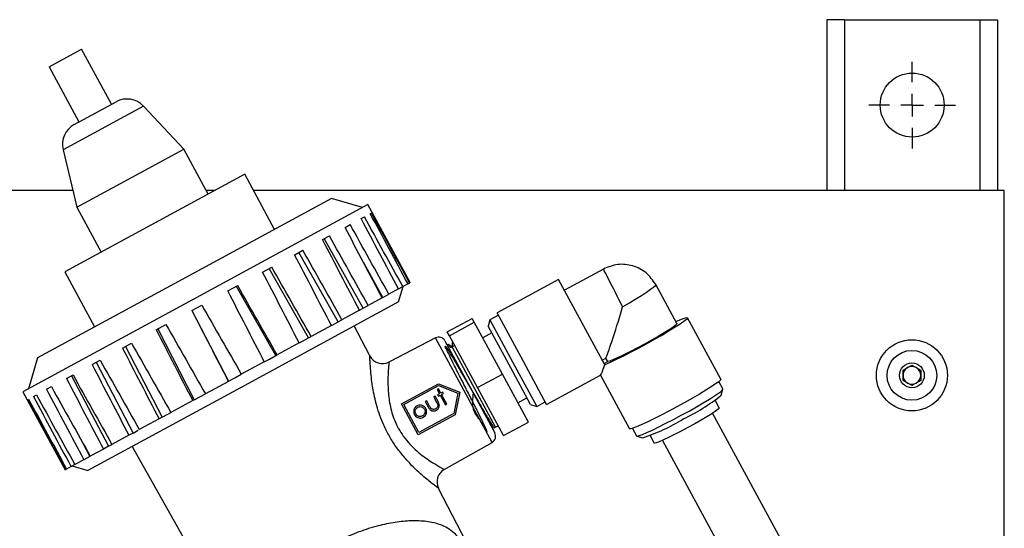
# Model space of a CAD drawing. Header units: inches. Extents: x 0.6 to 33.8, y 0 to 21.7.
# Tile 81 of 204: x 12 to 14.1, y 16.2 to 17.3. Entities that reach past the tile are written whole.
import ezdxf

# ---------------------------------------------------------------- set-up
doc = ezdxf.new("R2010")
doc.units = ezdxf.units.IN
doc.header["$MEASUREMENT"] = 0
doc.layers.add('FORMAT', color=7, linetype='Continuous')
doc.styles.add('SLDTEXTSTYLE3', font='TXT', dxfattribs={"width": 0.75})
doc.dimstyles.new('SLDDIMSTYLE0', dxfattribs={"dimtxt": 0.125, "dimasz": 0.13, "dimexe": 0, "dimexo": 0.0625, "dimgap": 0.03125, "dimtad": 0, "dimtih": 1, "dimtoh": 1, "dimdec": 1, "dimlfac": 4, "dimrnd": 1e-09, "dimzin": 12, "dimdsep": 46, "dimtxsty": 'SLDTEXTSTYLE3', "dimsah": 1, "dimcen": 0.09, "dimadec": 0, "dimazin": 3, "dimtfac": 1, "dimtdec": 1, "dimtofl": 0, "dimtmove": 0, "dimatfit": 3, "dimfxl": 0, "dimfrac": 2, "dimtolj": 1, "dimtzin": 12, "dimarcsym": 0})

# ---------------------------------------------------------------- blocks, each defined once
blk = doc.blocks.new('_D_1')
at = {"layer": 'FORMAT'}
for p, q in [((6.1417, 17.3401), (2.5482, 17.3401)), ((2.6732, 17.3401), (2.6732, 11.0747)), ((2.4885, 11.0493), (2.4504, 11.0493)), ((2.4504, 11.0493), (2.4504, 10.8509)), ((2.8579, 11.0493), (2.896, 11.0493)), ((2.896, 11.0493), (2.896, 10.8509)), ((2.4504, 10.8509), (2.4885, 10.8509)), ((2.896, 10.8509), (2.8579, 10.8509)), ((2.6732, 4.3985), (2.6732, 10.6639)), ((13.1545, 4.3985), (2.5482, 4.3985))]:
    blk.add_line(p, q, dxfattribs=at)
for points in [[(2.6732, 17.3401), (2.6532, 17.2101), (2.6932, 17.2101)], [(2.6732, 4.3985), (2.6932, 4.5285), (2.6532, 4.5285)]]:
    blk.add_solid(points, dxfattribs=at)
at = {"layer": 'FORMAT', "char_height": 0.125, "attachment_point": 1, "style": 'SLDTEXTSTYLE3'}
for s, insert in [('1315', (2.4885, 11.012)), ('51.8', (2.5115, 10.825))]:
    blk.add_mtext(s, dxfattribs=dict(at, insert=insert))
blk = doc.blocks.new('SW_CENTERMARKSYMBOL_2')
at = {"layer": 'FORMAT', "color": 0}
for p, q in [((0, 0.05), (0, 0.0953)), ((0, 0), (0, 0.025)), ((-0.05, 0), (-0.0953, 0)), ((0, 0), (-0.025, 0)), ((0, 0), (0, -0.025)), ((0, 0), (0.025, 0)), ((0.05, 0), (0.0953, 0)), ((0, -0.05), (0, -0.0953))]:
    blk.add_line(p, q, dxfattribs=at)

msp = doc.modelspace()

# ---------------------------------------------------------------- linework, layer by layer
at = {"color": 7, "linetype": 'Continuous'}
for p, q in [((13.7477, 17.3401), (13.7477, 16.9651)), ((13.7867, 17.3401), (13.7477, 17.3401)), ((13.7867, 17.3401), (14.0837, 17.3401)), ((13.7867, 17.3401), (13.7867, 16.9651)), ((14.0837, 17.3401), (14.1227, 17.3401)), ((14.0837, 17.3401), (14.0837, 16.9651)), ((14.1227, 17.3401), (14.1227, 16.9651)), ((12.0381, 17.2365), (12.1096, 17.2752)), ((12.1751, 17.1543), (12.1096, 17.2752)), ((12.0381, 17.2365), (12.1037, 17.1156)), ((12.2454, 17.1502), (12.0688, 17.0544)), ((12.1137, 17.1211), (12.1852, 17.1598)), ((12.3344, 17.0559), (12.2454, 17.1502)), ((12.0935, 17.1101), (12.1137, 17.1211)), ((12.0992, 16.9284), (12.3344, 17.0559)), ((12.388, 16.957), (12.3344, 17.0559)), ((12.0688, 17.0544), (12.0992, 16.9284)), ((12.4682, 17.0005), (12.0726, 16.786)), ((12.5338, 16.8796), (12.4682, 17.0005)), ((12.0904, 16.9651), (6.1377, 16.9651)), ((12.6591, 16.9475), (12.3305, 16.7694)), ((12.403, 16.9651), (12.3836, 16.9651)), ((14.1377, 16.9651), (12.4874, 16.9651)), ((12.7268, 16.9274), (12.6591, 16.9475)), ((14.1377, 15.2612), (14.1377, 16.9651)), ((12.0992, 16.9284), (12.1529, 16.8295)), ((12.7389, 16.9339), (12.3534, 16.7249)), ((12.8319, 16.7625), (12.7389, 16.9339)), ((12.7241, 16.9032), (12.7313, 16.907)), ((12.7442, 16.914), (12.7468, 16.9155)), ((12.6886, 16.8839), (12.6999, 16.89)), ((12.6391, 16.8571), (12.6541, 16.8652)), ((12.7286, 16.7065), (12.643, 16.8592)), ((12.5779, 16.8239), (12.5959, 16.8336)), ((12.6732, 16.6765), (12.5871, 16.8289)), ((12.5075, 16.7857), (12.5277, 16.7967)), ((12.772, 16.73), (12.7296, 16.8063)), ((12.0726, 16.786), (12.1382, 16.6651)), ((12.6082, 16.6412), (12.5218, 16.7934)), ((13.2564, 16.7924), (13.1707, 16.7459)), ((12.3305, 16.7694), (12.0129, 16.5972)), ((12.4311, 16.7443), (12.4526, 16.756)), ((12.5364, 16.6023), (12.4497, 16.7544)), ((12.8064, 16.7203), (12.8165, 16.7542)), ((12.8064, 16.7487), (12.8157, 16.7537)), ((12.8271, 16.7599), (12.8157, 16.7537)), ((12.8271, 16.7599), (12.8305, 16.7618)), ((12.8319, 16.7625), (12.8305, 16.7618)), ((13.1579, 16.7696), (13.0228, 16.6963)), ((13.2596, 16.582), (13.1579, 16.7696)), ((13.4181, 16.6727), (13.3717, 16.7582)), ((12.7702, 16.7291), (12.772, 16.73)), ((12.772, 16.73), (12.7849, 16.7371)), ((12.8064, 16.7487), (12.7849, 16.7371)), ((12.3534, 16.7249), (11.9807, 16.5228)), ((12.3519, 16.7014), (12.3739, 16.7133)), ((12.8064, 16.7203), (12.4589, 16.5318)), ((12.7286, 16.7065), (12.7397, 16.7125)), ((12.7702, 16.7291), (12.7397, 16.7125)), ((12.3522, 16.7015), (12.4323, 16.5459)), ((12.7202, 16.702), (12.6819, 16.6812)), ((12.7202, 16.702), (12.7286, 16.7065)), ((12.7696, 16.7003), (12.7696, 16.7003)), ((13.0257, 16.6908), (13.0071, 16.6807)), ((13.0809, 16.5891), (13.0228, 16.6963)), ((12.2736, 16.6589), (12.295, 16.6705)), ((12.6585, 16.6685), (12.6141, 16.6444)), ((12.6585, 16.6685), (12.6615, 16.6702)), ((12.6615, 16.6702), (12.6732, 16.6765)), ((12.6732, 16.6765), (12.6819, 16.6812)), ((12.7431, 16.6015), (12.7088, 16.6674)), ((12.9134, 16.6542), (12.9683, 16.684)), ((12.9179, 16.6458), (12.9728, 16.6756)), ((12.9728, 16.6756), (12.9683, 16.684)), ((13.0346, 16.5617), (12.9728, 16.6756)), ((13.0071, 16.6807), (13.003, 16.6671)), ((13.0529, 16.5751), (13.003, 16.6671)), ((13.0071, 16.6807), (13.062, 16.5793)), ((13.5148, 16.5506), (13.4417, 16.6855)), ((12.277, 16.6607), (12.3572, 16.5052)), ((12.6082, 16.6412), (12.6141, 16.6444)), ((12.9179, 16.6458), (12.9134, 16.6542)), ((12.9796, 16.5319), (12.9179, 16.6458)), ((13.0111, 16.6523), (12.9913, 16.6415)), ((12.1994, 16.6187), (12.2193, 16.6295)), ((12.2058, 16.6222), (12.2863, 16.4667)), ((12.5878, 16.6302), (12.5393, 16.6039)), ((12.5878, 16.6302), (12.5951, 16.6341)), ((12.5951, 16.6341), (12.6082, 16.6412)), ((12.8873, 16.6412), (12.7852, 16.5882)), ((13.0117, 16.4117), (12.8873, 16.6412)), ((12.9082, 16.6348), (13.0177, 16.4328)), ((12.9151, 16.627), (12.9131, 16.6259)), ((12.9239, 16.6216), (12.9294, 16.6246)), ((12.925, 16.6326), (12.9242, 16.6322)), ((12.9248, 16.6307), (12.9244, 16.6319)), ((12.5223, 16.5947), (12.5364, 16.6023)), ((12.5364, 16.6023), (12.5393, 16.6039)), ((12.9205, 16.6197), (12.9239, 16.6216)), ((12.9237, 16.6208), (12.9241, 16.6208)), ((13.0196, 16.445), (12.9239, 16.6216)), ((12.0129, 16.5972), (11.9928, 16.5294)), ((12.1327, 16.5825), (12.1502, 16.592)), ((12.1418, 16.5875), (12.2226, 16.4322)), ((12.5112, 16.5887), (12.4606, 16.5612)), ((12.5112, 16.5887), (12.5223, 16.5947)), ((13.062, 16.5793), (13.1101, 16.4905)), ((13.1318, 16.4952), (13.0809, 16.5891)), ((13.2539, 16.5926), (13.2617, 16.5968)), ((13.2581, 16.5848), (13.2659, 16.589)), ((13.2659, 16.589), (13.2617, 16.5968)), ((13.9151, 16.5701), (13.9346, 16.5814)), ((13.9346, 16.5814), (13.9541, 16.5701)), ((12.0763, 16.5519), (12.0907, 16.5597)), ((12.0877, 16.5581), (12.169, 16.4031)), ((12.4466, 16.5536), (12.4606, 16.5612)), ((12.9796, 16.5319), (13.0346, 16.5617)), ((13.0917, 16.4563), (13.0346, 16.5617)), ((13.0966, 16.4946), (13.0529, 16.5751)), ((13.1318, 16.4952), (13.2501, 16.5593)), ((13.2499, 16.5592), (13.3137, 16.4416)), ((13.9151, 16.5476), (13.9151, 16.5701)), ((13.9541, 16.5701), (13.9541, 16.5476)), ((12.4321, 16.5457), (12.3816, 16.5184)), ((12.4323, 16.5459), (12.4321, 16.5457)), ((12.4323, 16.5459), (12.4466, 16.5536)), ((12.8127, 16.4963), (12.894, 16.5404)), ((12.8177, 16.4948), (12.8942, 16.5363)), ((12.894, 16.5404), (12.941, 16.5219)), ((12.8942, 16.5363), (12.9367, 16.5195)), ((13.5194, 16.529), (13.5105, 16.5455)), ((13.9346, 16.5363), (13.9151, 16.5476)), ((13.9541, 16.5476), (13.9346, 16.5363)), ((11.9807, 16.5228), (12.0736, 16.3514)), ((12.0038, 16.5126), (12.0102, 16.5161)), ((12.0327, 16.5283), (12.0433, 16.5341)), ((12.4589, 16.5318), (12.1229, 16.3497)), ((12.3711, 16.5127), (12.3816, 16.5184)), ((12.8941, 16.5294), (12.8911, 16.5278)), ((12.8911, 16.5278), (12.8964, 16.5181)), ((12.8964, 16.5181), (12.8922, 16.5158)), ((12.8922, 16.5158), (12.8938, 16.5128)), ((12.8938, 16.5128), (12.898, 16.5151)), ((12.8994, 16.5197), (12.8941, 16.5294)), ((12.898, 16.5151), (12.9095, 16.494)), ((12.9036, 16.522), (12.8994, 16.5197)), ((12.901, 16.5167), (12.9052, 16.519)), ((12.9124, 16.4956), (12.901, 16.5167)), ((12.9052, 16.519), (12.9036, 16.522)), ((12.9367, 16.5195), (12.9276, 16.4748)), ((12.941, 16.5219), (12.9309, 16.4723)), ((13.0368, 16.4265), (12.9796, 16.5319)), ((13.5154, 16.515), (13.5194, 16.5285)), ((11.9909, 16.5056), (11.9928, 16.5067)), ((12.3538, 16.5033), (12.3058, 16.4773)), ((12.3572, 16.5052), (12.3538, 16.5033)), ((12.3572, 16.5052), (12.3711, 16.5127)), ((12.8496, 16.4282), (12.8127, 16.4963)), ((12.8511, 16.4333), (12.8177, 16.4948)), ((12.8681, 16.5027), (12.8651, 16.5011)), ((12.8651, 16.5011), (12.8714, 16.4896)), ((12.8741, 16.4915), (12.8681, 16.5027)), ((12.8867, 16.5128), (12.8837, 16.5112)), ((12.8837, 16.5112), (12.8898, 16.5)), ((12.893, 16.5011), (12.8867, 16.5128)), ((12.9095, 16.494), (12.9124, 16.4956)), ((13.0687, 16.4987), (13.0885, 16.5094)), ((13.0966, 16.4946), (13.1101, 16.4905)), ((13.1101, 16.4905), (13.1288, 16.5007)), ((13.5112, 16.4877), (13.5023, 16.5042)), ((12.2863, 16.4667), (12.2992, 16.4737)), ((12.2992, 16.4737), (12.3058, 16.4773)), ((12.9309, 16.4723), (12.8496, 16.4282)), ((12.9276, 16.4748), (12.8511, 16.4333)), ((14.0575, 15.4408), (13.4964, 16.4757)), ((12.2799, 16.4632), (12.2363, 16.4396)), ((12.2863, 16.4667), (12.2799, 16.4632)), ((13.0368, 16.4265), (13.0917, 16.4563)), ((12.2135, 16.4273), (12.1763, 16.4071)), ((12.2226, 16.4322), (12.2135, 16.4273)), ((12.2226, 16.4322), (12.234, 16.4384)), ((13.0165, 16.4435), (13.0196, 16.445)), ((13.0196, 16.445), (13.0251, 16.448)), ((13.3204, 16.4424), (13.3293, 16.4259)), ((12.1117, 16.4111), (12.1278, 16.3808)), ((12.169, 16.4031), (12.1763, 16.4071)), ((12.9066, 16.3523), (13.0117, 16.4117)), ((13.3297, 16.4256), (13.3432, 16.4216)), ((13.3594, 16.4268), (13.3684, 16.4102)), ((13.3865, 16.4161), (13.9476, 15.3812)), ((12.1576, 16.3969), (12.1284, 16.3811)), ((12.169, 16.4031), (12.1576, 16.3969)), ((12.2205, 16.4026), (12.5592, 15.8031)), ((12.0947, 16.3628), (12.0863, 16.3583)), ((12.1146, 16.3736), (12.0947, 16.3628)), ((12.1278, 16.3808), (12.1146, 16.3736)), ((12.1278, 16.3808), (12.1284, 16.3811)), ((12.0741, 16.3517), (12.0736, 16.3514)), ((12.0766, 16.353), (12.0741, 16.3517)), ((12.0863, 16.3583), (12.0766, 16.353)), ((12.089, 16.3598), (12.1229, 16.3497)), ((13.0264, 16.0564), (12.8942, 16.3107))]:
    msp.add_line(p, q, dxfattribs=at)
at = {"color": 7, "linetype": 'Continuous', "flags": 128}
for points in [[(13.4157, 16.6769), (13.4211, 16.6793), (13.4306, 16.6831), (13.4373, 16.6853), (13.441, 16.6858), (13.4416, 16.6847), (13.4391, 16.6818), (13.4336, 16.6775), (13.4253, 16.6716), (13.4143, 16.6645), (13.4011, 16.6564), (13.3861, 16.6475), (13.3696, 16.6381), (13.3523, 16.6284), (13.3346, 16.6189), (13.3171, 16.6097), (13.3004, 16.6012), (13.2849, 16.5935), (13.2712, 16.5871), (13.2596, 16.582), (13.2596, 16.582)], [(13.4181, 16.6727), (13.4179, 16.6719), (13.4153, 16.6692), (13.4096, 16.6649), (13.401, 16.6591), (13.39, 16.6522), (13.3769, 16.6444), (13.3623, 16.6361), (13.3469, 16.6275), (13.3312, 16.6191), (13.3159, 16.6111), (13.3017, 16.604), (13.2891, 16.5981), (13.2787, 16.5934), (13.2708, 16.5904), (13.2659, 16.589)], [(13.5148, 16.5506), (13.5139, 16.5486), (13.51, 16.545), (13.5031, 16.54), (13.4936, 16.5336), (13.4816, 16.526), (13.4676, 16.5176), (13.452, 16.5085), (13.4353, 16.499), (13.4179, 16.4894)], [(13.4278, 16.4712), (13.4447, 16.4805), (13.4609, 16.4897), (13.476, 16.4985), (13.4895, 16.5066), (13.5008, 16.5138), (13.5097, 16.5199), (13.5158, 16.5245), (13.519, 16.5277), (13.5194, 16.529)], [(13.4179, 16.4894), (13.4003, 16.4801), (13.3832, 16.4712), (13.3671, 16.4631), (13.3524, 16.456), (13.3395, 16.4501), (13.329, 16.4456), (13.321, 16.4426), (13.3159, 16.4412), (13.3137, 16.4416)], [(13.3293, 16.4259), (13.3306, 16.4255), (13.335, 16.4265), (13.3423, 16.4291), (13.3522, 16.4332), (13.3644, 16.4388), (13.3785, 16.4456), (13.3941, 16.4535), (13.4107, 16.4621), (13.4278, 16.4712)], [(13.5112, 16.4877), (13.5111, 16.487), (13.5085, 16.4843), (13.5029, 16.4801), (13.4946, 16.4746), (13.4839, 16.4679), (13.4712, 16.4604), (13.4572, 16.4524), (13.4424, 16.4442)], [(13.4424, 16.4442), (13.4275, 16.4363), (13.4131, 16.4289), (13.3999, 16.4224), (13.3884, 16.417), (13.3792, 16.413), (13.3727, 16.4106), (13.369, 16.4099), (13.3684, 16.4102)]]:
    msp.add_lwpolyline(points, dxfattribs=at)
at = {"color": 7, "linetype": 'Continuous'}
for centre, radius in [((13.9352, 17.1526), 0.0703), ((13.9346, 16.5589), 0.0781), ((13.9346, 16.5589), 0.0546), ((13.9346, 16.5589), 0.0273)]:
    msp.add_circle(centre, radius, dxfattribs=at)
for centre, radius, start, end in [((12.2091, 17.1159), 0.05, 43.3275, 118.4647), ((12.1173, 17.0662), 0.05, 118.4647, 193.6018), ((12.8945, 16.6273), 0.0156, 28.4647, 117.4647), ((12.7708, 16.6159), 0.0313, 207.4647, 297.4647), ((13.9346, 16.5589), 0.0195, 60, 120), ((13.9346, 16.5589), 0.0195, 120, 180), ((13.9346, 16.5589), 0.0195, 180, 240), ((13.9346, 16.5589), 0.0195, 0, 60), ((13.9346, 16.5589), 0.0195, 300, 0), ((13.9346, 16.5589), 0.0195, 240, 300), ((13.2471, 16.8517), 0.4305, 295.4606, 308.544), ((13.2075, 16.8302), 0.4305, 288.3853, 301.4687), ((13.004, 16.4253), 0.0156, 299.4647, 28.4647), ((12.922, 16.3251), 0.0312, 119.4647, 207.4647)]:
    msp.add_arc(centre, radius, start, end, dxfattribs=at)
for centre, major_axis, ratio, start_param, end_param in [((12.0913, 17.2236), (-9.4686, 17.759), 0.020264, 4.67484, 4.683541), ((12.0913, 17.2236), (-9.7152, 17.6253), 0.020264, 4.674558, 4.683258), ((12.0913, 17.2236), (-9.5459, 17.7171), 0.02127, 4.674754, 4.683455), ((12.0913, 17.2236), (-9.6379, 17.6672), 0.02127, 4.674644, 4.683344), ((12.0913, 17.2236), (-9.3968, 17.7979), 0.018372, 4.674902, 4.683602), ((12.0913, 17.2236), (-9.7871, 17.5863), 0.018372, 4.674496, 4.683197), ((12.0913, 17.2236), (-9.8504, 17.552), 0.015676, 4.67447, 4.68317), ((12.0913, 17.2236), (-9.3334, 17.8322), 0.015676, 4.674928, 4.683628), ((12.0913, 17.2236), (-9.2814, 17.8604), 0.012297, 4.674915, 4.683615), ((12.0913, 17.2236), (-9.9024, 17.5238), 0.012297, 4.674483, 4.683184), ((12.0913, 17.2236), (-9.9408, 17.5029), 0.00838, 4.674534, 4.683234), ((12.0913, 17.2236), (-9.243, 17.8813), 0.00838, 4.674864, 4.683565), ((13.296, 16.7143), (-0.0395, 0.0781), 0.001886, 4.646334, 6.283239), ((12.0913, 17.2236), (-9.964, 17.4904), 0.004098, 4.674613, 4.683313), ((13.296, 16.7143), (0.0757, 0.0439), 0.066006, 4.710499, 6.280712), ((12.0913, 17.2236), (-9.2198, 17.8939), 0.004098, 4.674785, 4.683486), ((12.0913, 17.2236), (-9.971, 17.4866), 0.000362, 1.599778, 1.608479), ((13.296, 16.7143), (0.0352, 0.1186), 0.033066, 3.288073, 4.679335), ((12.0913, 17.2236), (-9.2128, 17.8976), 0.000362, 1.599794, 1.608494), ((12.0913, 17.2236), (-9.9614, 17.4918), 0.004807, 1.599686, 1.608386), ((12.0913, 17.2236), (-9.2225, 17.8924), 0.004807, 1.599886, 1.608587), ((12.0913, 17.2236), (-9.9356, 17.5058), 0.009042, 1.59961, 1.608311), ((12.0913, 17.2236), (-9.2482, 17.8785), 0.009042, 1.599962, 1.608662), ((12.0913, 17.2236), (-9.289, 17.8564), 0.012883, 1.600006, 1.608707), ((12.0913, 17.2236), (-9.8949, 17.5279), 0.012883, 1.599565, 1.608266), ((13.296, 16.7143), (0.046, 0.155), 0.033066, 3.174647, 3.699149), ((12.0913, 17.2236), (-9.8408, 17.5571), 0.016162, 1.599558, 1.608259), ((12.0913, 17.2236), (-9.343, 17.8271), 0.016162, 1.600013, 1.608714), ((12.0913, 17.2236), (-9.703, 17.6319), 0.020488, 1.599657, 1.608358), ((12.0913, 17.2236), (-9.4079, 17.7919), 0.018734, 1.599981, 1.608681), ((12.0913, 17.2236), (-9.7759, 17.5923), 0.018734, 1.599591, 1.608292), ((12.0913, 17.2236), (-9.5586, 17.7101), 0.021346, 1.599826, 1.608527), ((12.0913, 17.2236), (-9.6252, 17.6741), 0.021346, 1.599746, 1.608446), ((12.0913, 17.2236), (-9.4808, 17.7523), 0.020488, 1.599915, 1.608615)]:
    msp.add_ellipse(centre, major_axis=major_axis, ratio=ratio, start_param=start_param, end_param=end_param, dxfattribs=at)
for points, knots in [([(13.3717, 16.7582), (13.3652, 16.7674), (13.3524, 16.7858), (13.3216, 16.8011), (13.2876, 16.8049), (13.2668, 16.7966), (13.2564, 16.7924)], [0, 0, 0, 0, 0.250319, 0.50068, 0.7507, 1, 1, 1, 1]), ([(12.9701, 16.5206), (12.9688, 16.5079), (12.9661, 16.4832), (12.9865, 16.4595), (12.9955, 16.4417), (13.0012, 16.4341), (13.0007, 16.4368), (12.9948, 16.4497), (12.9843, 16.4711), (12.9708, 16.4979), (12.9556, 16.5278), (12.9399, 16.5587), (12.9256, 16.587), (12.9149, 16.609), (12.9088, 16.6221), (12.9084, 16.6249), (12.9135, 16.6174), (12.9238, 16.6004), (12.9383, 16.5757), (12.9554, 16.5461), (12.9733, 16.5151), (12.9901, 16.4862), (13.004, 16.4624), (13.013, 16.4479), (13.017, 16.4418), (13.0164, 16.4437), (13.0164, 16.4438)], [0, 0, 0, 0, 0.045936, 0.08935, 0.132786, 0.176231, 0.219685, 0.263159, 0.306636, 0.347368, 0.388099, 0.431611, 0.475146, 0.518684, 0.562238, 0.605808, 0.648888, 0.691969, 0.735572, 0.779184, 0.822817, 0.866452, 0.910106, 0.953774, 0.997446, 1, 1, 1, 1]), ([(12.9233, 16.6215), (12.9219, 16.6225), (12.9191, 16.6243), (12.9164, 16.6262), (12.915, 16.6271)], [0, 0, 0, 0, 0.499992, 1, 1, 1, 1]), ([(12.9205, 16.6197), (12.9187, 16.6224), (12.9157, 16.6271), (12.9158, 16.6261), (12.9158, 16.6258)], [0, 0, 0, 0, 0.597102, 1, 1, 1, 1]), ([(12.9242, 16.6307), (12.9242, 16.6299), (12.9242, 16.6269), (12.9243, 16.624), (12.9243, 16.6219)], [0, 0, 0, 0, 0.284546, 1, 1, 1, 1]), ([(12.8942, 16.3107), (12.8942, 16.3107), (12.894, 16.3109), (12.8918, 16.3125), (12.8857, 16.317), (12.8768, 16.3239), (12.8651, 16.3334), (12.851, 16.3456), (12.8347, 16.3612), (12.8173, 16.3801), (12.8006, 16.4017), (12.7857, 16.425), (12.7741, 16.4479), (12.765, 16.4705), (12.7561, 16.4985), (12.7516, 16.5198), (12.7482, 16.5403), (12.7462, 16.5553), (12.7447, 16.5725), (12.7438, 16.5856), (12.7434, 16.5932), (12.7432, 16.5997), (12.7431, 16.6007), (12.7431, 16.6015)], [0, 0, 0, 0, 0.0152386, 0.0596522, 0.1055595, 0.1516228, 0.1989103, 0.2512685, 0.304948, 0.3626583, 0.4221492, 0.4752032, 0.5299062, 0.5759227, 0.6229258, 0.7130079, 0.7193982, 0.7730162, 0.8280581, 0.8712705, 0.9155272, 0.9378679, 1, 1, 1, 1]), ([(12.7852, 16.5882), (12.7852, 16.5875), (12.785, 16.5862), (12.7841, 16.577), (12.7832, 16.5642), (12.7827, 16.5475), (12.7831, 16.5245), (12.7863, 16.4947), (12.7932, 16.4705), (12.8004, 16.4531), (12.8062, 16.4413), (12.814, 16.4291), (12.8235, 16.4163), (12.8349, 16.4033), (12.8506, 16.389), (12.8658, 16.3774), (12.8789, 16.3685), (12.89, 16.3617), (12.8984, 16.3568), (12.9042, 16.3536), (12.9064, 16.3524), (12.9065, 16.3523), (12.9066, 16.3523)], [0, 0, 0, 0, 0.064763, 0.120486, 0.178437, 0.235994, 0.295243, 0.383834, 0.469714, 0.472148, 0.515723, 0.560801, 0.573515, 0.629103, 0.686898, 0.739616, 0.793623, 0.841203, 0.889891, 0.936283, 0.984074, 1, 1, 1, 1]), ([(12.847, 16.4918), (12.8461, 16.4913), (12.844, 16.49), (12.8413, 16.4869), (12.8404, 16.4842), (12.8399, 16.4828)], [0, 0, 0, 0, 0.25153, 0.642087, 1, 1, 1, 1]), ([(12.8583, 16.4928), (12.8573, 16.4931), (12.855, 16.4937), (12.8509, 16.4936), (12.8483, 16.4924), (12.847, 16.4918)], [0, 0, 0, 0, 0.251949, 0.63255, 1, 1, 1, 1]), ([(12.8662, 16.486), (12.8657, 16.4868), (12.8645, 16.4889), (12.8617, 16.4913), (12.8593, 16.4924), (12.8583, 16.4928)], [0, 0, 0, 0, 0.251194, 0.688408, 1, 1, 1, 1]), ([(12.8925, 16.4939), (12.8925, 16.4928), (12.8926, 16.4908), (12.8912, 16.4883), (12.8895, 16.4865), (12.8882, 16.4857), (12.8876, 16.4854)], [0, 0, 0, 0, 0.3006723, 0.5630157, 0.8205116, 1, 1, 1, 1]), ([(12.8892, 16.4824), (12.8906, 16.4833), (12.893, 16.4848), (12.8952, 16.4882), (12.8961, 16.4915), (12.8956, 16.496), (12.8941, 16.4991), (12.893, 16.5011)], [0, 0, 0, 0, 0.229258, 0.382753, 0.536036, 0.693501, 1, 1, 1, 1]), ([(12.8898, 16.5), (12.89, 16.4995), (12.8906, 16.4985), (12.8916, 16.4965), (12.8921, 16.4949), (12.8925, 16.4939)], [0, 0, 0, 0, 0.250634, 0.501263, 1, 1, 1, 1]), ([(12.8399, 16.4828), (12.8398, 16.482), (12.8393, 16.4796), (12.8397, 16.4759), (12.8408, 16.4735), (12.8413, 16.4725)], [0, 0, 0, 0, 0.251004, 0.686044, 1, 1, 1, 1]), ([(12.8413, 16.4725), (12.8422, 16.4711), (12.844, 16.4683), (12.8484, 16.4658), (12.8531, 16.4647), (12.8573, 16.4653), (12.8596, 16.4664), (12.8605, 16.4669)], [0, 0, 0, 0, 0.221286, 0.443765, 0.65979, 0.871488, 1, 1, 1, 1]), ([(12.8442, 16.4741), (12.8437, 16.4753), (12.8427, 16.4776), (12.8429, 16.4815), (12.8442, 16.485), (12.8463, 16.4875), (12.848, 16.4885), (12.8485, 16.4888)], [0, 0, 0, 0, 0.223964, 0.44997, 0.656041, 0.887159, 1, 1, 1, 1]), ([(12.8589, 16.4698), (12.8576, 16.4693), (12.8551, 16.4682), (12.8511, 16.4685), (12.8477, 16.47), (12.8455, 16.472), (12.8446, 16.4736), (12.8442, 16.4741)], [0, 0, 0, 0, 0.2373909, 0.4768165, 0.6825727, 0.8907326, 1, 1, 1, 1]), ([(12.8485, 16.4888), (12.8497, 16.4893), (12.852, 16.4903), (12.8558, 16.4901), (12.8593, 16.4888), (12.8618, 16.4867), (12.8629, 16.485), (12.8633, 16.4844)], [0, 0, 0, 0, 0.218494, 0.438818, 0.641437, 0.879943, 1, 1, 1, 1]), ([(12.8633, 16.4844), (12.8638, 16.4832), (12.8648, 16.4807), (12.8645, 16.4767), (12.863, 16.4733), (12.8609, 16.4711), (12.8594, 16.4701), (12.8589, 16.4698)], [0, 0, 0, 0, 0.231623, 0.464542, 0.685832, 0.885652, 1, 1, 1, 1]), ([(12.8605, 16.4669), (12.8619, 16.4678), (12.8646, 16.4696), (12.8671, 16.4737), (12.8681, 16.4782), (12.8678, 16.4825), (12.8667, 16.485), (12.8662, 16.486)], [0, 0, 0, 0, 0.233685, 0.429799, 0.625221, 0.853072, 1, 1, 1, 1]), ([(12.8714, 16.4896), (12.8724, 16.4878), (12.874, 16.485), (12.8773, 16.4819), (12.8807, 16.4806), (12.8847, 16.4805), (12.8875, 16.4815), (12.889, 16.4823), (12.8892, 16.4824)], [0, 0, 0, 0, 0.272064, 0.437893, 0.604544, 0.759578, 0.968515, 1, 1, 1, 1]), ([(12.8777, 16.4862), (12.8773, 16.4866), (12.8766, 16.4874), (12.8755, 16.4892), (12.8747, 16.4906), (12.8741, 16.4915)], [0, 0, 0, 0, 0.251209, 0.501736, 1, 1, 1, 1]), ([(12.8876, 16.4854), (12.8865, 16.4849), (12.8845, 16.484), (12.8813, 16.4841), (12.8791, 16.4849), (12.878, 16.4858), (12.8777, 16.4862)], [0, 0, 0, 0, 0.34616, 0.60611, 0.867353, 1, 1, 1, 1]), ([(13.0079, 16.4493), (13.0096, 16.4481), (13.0124, 16.4462), (13.0151, 16.4444), (13.016, 16.4437)], [0, 0, 0, 0, 0.652492, 1, 1, 1, 1]), ([(12.6775, 16.1976), (12.6916, 16.2039), (12.7199, 16.2165), (12.7609, 16.2293), (12.799, 16.2373), (12.8346, 16.2407), (12.8681, 16.2395), (12.8943, 16.2333), (12.9137, 16.2246), (12.9256, 16.2159), (12.9345, 16.2062), (12.94, 16.1977), (12.9443, 16.1879), (12.9469, 16.1774), (12.9478, 16.1664), (12.9468, 16.1491), (12.9409, 16.1266), (12.9268, 16.0989), (12.9069, 16.0706), (12.8809, 16.042), (12.849, 16.0137), (12.8129, 15.9875), (12.7747, 15.9647), (12.7363, 15.9458), (12.6979, 15.9307), (12.6601, 15.9195), (12.6235, 15.9124), (12.5878, 15.9097), (12.5545, 15.9116), (12.5296, 15.9186), (12.5124, 15.9274), (12.5024, 15.9348), (12.4946, 15.943), (12.4891, 15.9509), (12.4848, 15.9597), (12.4811, 15.972), (12.4797, 15.9895), (12.483, 16.0109), (12.493, 16.0367), (12.5099, 16.0653), (12.5356, 16.0974), (12.5588, 16.1183), (12.5711, 16.1294)], [0, 0, 0, 0, 0.035255, 0.07052, 0.102451, 0.134393, 0.168874, 0.203338, 0.221713, 0.239925, 0.247863, 0.255892, 0.262757, 0.271808, 0.283203, 0.294651, 0.326718, 0.358842, 0.391972, 0.425091, 0.460511, 0.495917, 0.528451, 0.560985, 0.592379, 0.623782, 0.655999, 0.688227, 0.723054, 0.757839, 0.771714, 0.785506, 0.794134, 0.800715, 0.80732, 0.815968, 0.832736, 0.859921, 0.887187, 0.923219, 0.959239, 1, 1, 1, 1])]:
    msp.add_open_spline(points, degree=3, knots=knots, dxfattribs=at)

# ---------------------------------------------------------------- block references
at = {"layer": 'FORMAT'}
msp.add_blockref('SW_CENTERMARKSYMBOL_2', (13.9352, 17.1526), dxfattribs=at)

# ---------------------------------------------------------------- dimensions: what is measured, and where the dimension line sits
dim = msp.add_linear_dim(base=(2.6732, 17.3401), p1=(13.2045, 4.3985), p2=(6.1917, 17.3401), angle=90, dimstyle='SLDDIMSTYLE0', dxfattribs=at)
dim.commit()
dim.dimension.update_dxf_attribs({"geometry": '_D_1', "text_midpoint": (2.6732, 10.8693), "dimtype": 160})

doc.saveas('drawing.dxf')
